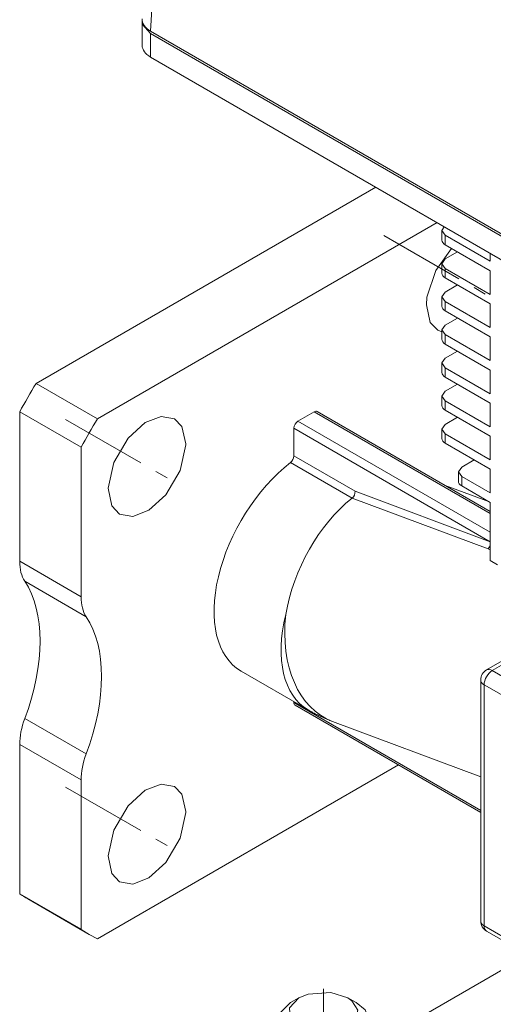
# Model space of a CAD drawing. Header units: millimetres. Extents: x 0 to 594, y 0 to 420.
# Tile 13 of 21: x 449 to 489, y 204 to 289. Entities that reach past the tile are written whole.
import ezdxf

# ---------------------------------------------------------------- set-up
doc = ezdxf.new("R2010")
doc.units = ezdxf.units.MM
doc.linetypes.add('K5LT_AXLED', pattern=[12, 7.5, -1.5, 1.5, -1.5])
doc.linetypes.add('K5LT_THIN', pattern=[0])
doc.layers.add('Системный слой (1)', color=251, linetype='Continuous', true_color=0x6c6c6c)

# ---------------------------------------------------------------- blocks, each defined once
blk = doc.blocks.new('U49')
at = {"layer": 'Системный слой (1)', "color": 7, "linetype": 'K5LT_THIN', "lineweight": 18, "true_color": 0xffffff}
for p, q in [((485.281, 259.871), (484.988, 259.463)), ((484.988, 259.463), (485.281, 259.055))]:
    blk.add_line(p, q, dxfattribs=at)
blk = doc.blocks.new('U58')
at = {"layer": 'Системный слой (1)', "color": 7, "linetype": 'K5LT_THIN', "lineweight": 18, "true_color": 0xffffff}
for p, q in [((485.281, 254.156), (484.988, 253.747)), ((484.988, 253.747), (485.281, 253.339))]:
    blk.add_line(p, q, dxfattribs=at)
blk = doc.blocks.new('U63')
at = {"layer": 'Системный слой (1)', "color": 7, "linetype": 'K5LT_THIN', "lineweight": 18, "true_color": 0xffffff}
for p, q in [((486.71, 250.473), (486.417, 250.065)), ((486.417, 250.065), (486.71, 249.657))]:
    blk.add_line(p, q, dxfattribs=at)
blk = doc.blocks.new('U65')
at = {"layer": 'Системный слой (1)', "color": 7, "linetype": 'K5LT_THIN', "lineweight": 18, "true_color": 0xffffff}
for p, q in [((485.281, 257.013), (484.988, 256.605)), ((484.988, 256.605), (485.281, 256.197))]:
    blk.add_line(p, q, dxfattribs=at)
blk = doc.blocks.new('U66')
at = {"layer": 'Системный слой (1)', "color": 7, "linetype": 'K5LT_THIN', "lineweight": 18, "true_color": 0xffffff}
for p, q in [((485.281, 268.444), (484.988, 268.036)), ((484.988, 268.036), (485.281, 267.628))]:
    blk.add_line(p, q, dxfattribs=at)
blk = doc.blocks.new('U74')
at = {"layer": 'Системный слой (1)', "color": 7, "linetype": 'K5LT_THIN', "lineweight": 18, "true_color": 0xffffff}
for p, q in [((485.281, 262.729), (484.988, 262.321)), ((484.988, 262.321), (485.281, 261.912))]:
    blk.add_line(p, q, dxfattribs=at)
blk = doc.blocks.new('U75')
at = {"layer": 'Системный слой (1)', "color": 7, "linetype": 'K5LT_THIN', "lineweight": 18, "true_color": 0xffffff}
for p, q in [((459.092, 288.93), (459.098, 289.032)), ((459.124, 288.701), (459.092, 288.93)), ((459.824, 287.91), (459.124, 288.701))]:
    blk.add_line(p, q, dxfattribs=at)
blk = doc.blocks.new('U82')
at = {"layer": 'Системный слой (1)', "color": 7, "linetype": 'K5LT_THIN', "lineweight": 18, "true_color": 0xffffff}
for p, q in [((485.177, 271.231), (484.988, 270.894)), ((484.988, 270.894), (485.281, 270.486))]:
    blk.add_line(p, q, dxfattribs=at)
blk = doc.blocks.new('U89')
at = {"layer": 'Системный слой (1)', "color": 7, "linetype": 'K5LT_THIN', "lineweight": 18, "true_color": 0xffffff}
for p, q in [((485.281, 265.587), (484.988, 265.178)), ((484.988, 265.178), (485.281, 264.77))]:
    blk.add_line(p, q, dxfattribs=at)
blk = doc.blocks.new('U144')
at = {"layer": 'Системный слой (1)', "color": 7, "linetype": 'K5LT_THIN', "lineweight": 18, "true_color": 0xffffff}
for p, q in [((488.976, 243.4), (489.041, 243.376)), ((489.041, 243.376), (489.105, 243.352)), ((489.105, 243.352), (489.17, 243.328))]:
    blk.add_line(p, q, dxfattribs=at)
blk = doc.blocks.new('U162')
at = {"layer": 'Системный слой (1)', "color": 7, "linetype": 'K5LT_THIN', "lineweight": 18, "true_color": 0xffffff}
for p, q in [((471.923, 204.219), (470.919, 203.247)), ((478.358, 203.584), (477.58, 204.219)), ((470.919, 203.247), (470.752, 202.586)), ((478.752, 202.586), (478.358, 203.584)), ((470.752, 202.586), (471.145, 201.587)), ((478.724, 202.313), (478.752, 202.586)), ((471.145, 201.587), (472.295, 200.763)), ((478.07, 201.296), (478.724, 202.313)), ((472.295, 200.763), (474.155, 200.302)), ((476.428, 200.489), (478.07, 201.296)), ((474.155, 200.302), (476.428, 200.489))]:
    blk.add_line(p, q, dxfattribs=at)
blk = doc.blocks.new('U163')
at = {"layer": 'Системный слой (1)', "color": 7, "linetype": 'K5LT_THIN', "lineweight": 18, "true_color": 0xffffff}
for p, q in [((473.443, 204.961), (472.63, 204.627)), ((475.388, 205.095), (473.443, 204.961)), ((476.873, 204.627), (475.388, 205.095)), ((472.63, 204.627), (471.82, 203.77)), ((477.217, 204.389), (476.873, 204.627)), ((477.74, 203.556), (477.217, 204.389)), ((471.82, 203.77), (471.891, 202.88)), ((477.46, 202.657), (477.74, 203.556)), ((471.891, 202.88), (472.729, 202.123)), ((476.215, 201.89), (477.46, 202.657)), ((472.729, 202.123), (474.269, 201.693)), ((474.269, 201.693), (476.215, 201.89))]:
    blk.add_line(p, q, dxfattribs=at)
blk = doc.blocks.new('U173')
at = {"layer": 'Системный слой (1)', "color": 7, "linetype": 'K5LT_THIN', "lineweight": 18, "true_color": 0xffffff}
for p, q in [((491.002, 207.521), (478.752, 200.449)), ((468.059, 194.276), (464.778, 192.381))]:
    blk.add_line(p, q, dxfattribs=at)
blk = doc.blocks.new('U178')
at = {"layer": 'Системный слой (1)', "color": 7, "linetype": 'K5LT_THIN', "lineweight": 18, "true_color": 0xffffff}
for p, q in [((460.74, 223.097), (459.352, 222.561)), ((461.885, 222.892), (460.74, 223.097)), ((462.528, 222.222), (461.885, 222.892)), ((459.352, 222.561), (457.88, 221.228)), ((462.869, 220.717), (462.528, 222.222)), ((457.88, 221.228), (456.634, 219.121)), ((462.386, 218.436), (462.868, 220.651)), ((462.868, 220.651), (462.869, 220.717)), ((456.634, 219.121), (456.152, 216.906)), ((461.14, 216.328), (462.386, 218.436)), ((456.152, 216.906), (456.47, 215.374)), ((459.668, 214.995), (461.14, 216.328)), ((456.47, 215.374), (457.135, 214.665)), ((457.135, 214.665), (458.28, 214.459)), ((458.28, 214.459), (459.668, 214.995))]:
    blk.add_line(p, q, dxfattribs=at)
blk = doc.blocks.new('U179')
at = {"layer": 'Системный слой (1)', "color": 7, "linetype": 'K5LT_THIN', "lineweight": 18, "true_color": 0xffffff}
for p, q in [((453.815, 210.55), (454.51, 210.118)), ((454.51, 210.118), (455.232, 209.732))]:
    blk.add_line(p, q, dxfattribs=at)
blk = doc.blocks.new('U180')
at = {"layer": 'Системный слой (1)', "color": 7, "linetype": 'K5LT_THIN', "lineweight": 18, "true_color": 0xffffff}
for p, q in [((485.826, 269.355), (484.459, 267.46)), ((484.459, 267.46), (483.7, 265.154)), ((483.7, 265.154), (483.651, 264.47)), ((483.651, 264.47), (483.992, 262.966)), ((483.992, 262.966), (484.635, 262.296)), ((484.635, 262.296), (484.988, 262.145))]:
    blk.add_line(p, q, dxfattribs=at)
blk = doc.blocks.new('U181')
at = {"layer": 'Системный слой (1)', "color": 7, "linetype": 'K5LT_THIN', "lineweight": 18, "true_color": 0xffffff}
for p, q in [((459.352, 254.315), (457.88, 252.982)), ((460.74, 254.852), (459.352, 254.315)), ((461.885, 254.646), (460.74, 254.852)), ((462.528, 253.977), (461.885, 254.646)), ((462.869, 252.472), (462.528, 253.977)), ((457.88, 252.982), (456.634, 250.875)), ((462.386, 250.19), (462.868, 252.405)), ((462.868, 252.405), (462.869, 252.472)), ((456.634, 250.875), (456.152, 248.66)), ((461.14, 248.083), (462.386, 250.19)), ((456.152, 248.66), (456.47, 247.129)), ((459.668, 246.75), (461.14, 248.083)), ((456.47, 247.129), (457.135, 246.419)), ((458.28, 246.213), (459.668, 246.75)), ((457.135, 246.419), (458.28, 246.213))]:
    blk.add_line(p, q, dxfattribs=at)

msp = doc.modelspace()

# ---------------------------------------------------------------- linework, layer by layer
at = {"layer": 'Системный слой (1)', "color": 7, "linetype": 'K5LT_THIN', "lineweight": 18, "true_color": 0xffffff}
for p, q in [((459.8241, 288.1142), (460.5735, 300.5037)), ((459.0921, 288.9301), (459.0921, 286.8889)), ((500.4849, 264.6387), (459.8241, 288.1142)), ((500.4849, 264.4346), (459.8241, 287.9101)), ((459.8241, 287.9101), (459.8241, 285.8689)), ((500.4849, 262.3934), (459.8241, 285.8689)), ((479.2706, 274.6414), (449.9292, 257.7011)), ((484.5739, 271.5796), (455.2325, 254.6393)), ((484.9881, 270.0774), (484.9881, 270.8939)), ((485.281, 270.4857), (489.1701, 268.2403)), ((485.281, 269.6692), (485.281, 270.4857)), ((489.1701, 267.4238), (485.281, 269.6692)), ((486.3417, 269.0568), (485.281, 268.4444)), ((489.1701, 268.2403), (489.1701, 268.926)), ((484.9881, 267.2197), (484.9881, 268.0362)), ((485.281, 267.6279), (489.1701, 265.3826)), ((485.281, 266.8114), (485.281, 267.6279)), ((489.1701, 265.3826), (489.1701, 267.4238)), ((489.1701, 264.5661), (485.281, 266.8114)), ((486.3417, 266.1991), (485.281, 265.5867)), ((484.9881, 264.3619), (484.9881, 265.1784)), ((485.281, 264.7702), (489.1701, 262.5248)), ((485.281, 263.9537), (485.281, 264.7702)), ((489.1701, 262.5248), (489.1701, 264.5661)), ((489.1701, 261.7083), (485.281, 263.9537)), ((486.3417, 263.3413), (485.281, 262.729)), ((484.9881, 261.5042), (484.9881, 262.3207)), ((485.281, 261.9125), (489.1701, 259.6671)), ((485.281, 261.096), (485.281, 261.9125)), ((489.1701, 258.8506), (485.281, 261.096)), ((489.1701, 259.6671), (489.1701, 261.7083)), ((486.3417, 260.4836), (485.281, 259.8712)), ((484.9881, 258.6465), (484.9881, 259.463)), ((485.281, 259.0547), (489.1701, 256.8094)), ((485.281, 258.2382), (485.281, 259.0547)), ((489.1701, 256.8094), (489.1701, 258.8506)), ((449.9292, 257.7011), (455.2325, 254.6393)), ((489.1701, 255.9929), (485.281, 258.2382)), ((486.3417, 257.6259), (485.281, 257.0135)), ((484.9881, 255.7887), (484.9881, 256.6052)), ((485.281, 256.197), (489.1701, 253.9516)), ((485.281, 255.3805), (485.281, 256.197)), ((489.1701, 253.9516), (489.1701, 255.9929)), ((448.5115, 255.2456), (453.8148, 252.1838)), ((448.5115, 255.2456), (448.5115, 242.3347)), ((472.5531, 254.4331), (473.9673, 255.2496)), ((489.1701, 246.4723), (473.9673, 255.2496)), ((489.1701, 246.6414), (474.2173, 255.2744)), ((489.1701, 253.1351), (485.281, 255.3805)), ((489.1701, 244.8393), (472.5531, 254.4331)), ((486.3417, 254.7681), (485.281, 254.1557)), ((489.1701, 244.0228), (472.1996, 253.8208)), ((472.1996, 251.4354), (472.1996, 253.8208)), ((484.9881, 252.931), (484.9881, 253.7475)), ((485.281, 253.3392), (489.1701, 251.0939)), ((485.281, 252.5227), (485.281, 253.3392)), ((489.1701, 251.0939), (489.1701, 253.1351)), ((453.8148, 252.1838), (453.8148, 239.2728)), ((489.1701, 250.2774), (485.281, 252.5227)), ((471.9062, 250.8637), (477.2308, 247.7896)), ((472.1996, 251.4354), (477.4937, 248.3788)), ((487.7706, 251.0854), (486.7099, 250.473)), ((486.417, 249.2483), (486.417, 250.0648)), ((489.1701, 248.2361), (489.1701, 250.2774)), ((486.7099, 249.6566), (489.1701, 248.2361)), ((486.7099, 248.8401), (486.7099, 249.6566)), ((477.4937, 248.3788), (489.1701, 244.0148)), ((485.2773, 248.8889), (489.0996, 247.4603)), ((489.1701, 247.4196), (486.7099, 248.8401)), ((477.2308, 247.7896), (488.9765, 243.3997)), ((489.1701, 242.3898), (489.1701, 247.4196)), ((488.9765, 243.3997), (489.1701, 243.6819)), ((489.7895, 242.0322), (489.1701, 242.3898)), ((448.5115, 242.3347), (453.8148, 239.2728)), ((448.9534, 240.6134), (454.2567, 237.5515)), ((490.6124, 233.9669), (488.8469, 232.9476)), ((491.146, 233.9368), (489.3469, 232.898)), ((467.6352, 232.8512), (473.4291, 229.5061)), ((498.5393, 227.5908), (489.3469, 232.898)), ((488.3469, 232.0816), (488.3469, 211.2609)), ((497.8322, 226.3661), (488.6398, 231.6733)), ((488.6398, 231.6733), (488.6398, 210.8526)), ((472.1996, 230.1424), (472.1996, 230.2159)), ((472.1996, 230.1424), (488.3469, 220.8197)), ((472.3031, 229.9135), (488.3469, 220.6506)), ((448.9534, 228.7549), (454.2567, 225.693)), ((475.5453, 228.5061), (488.3469, 223.7216)), ((448.5115, 226.5233), (453.8148, 223.4614)), ((448.5115, 226.5233), (448.5115, 213.6123)), ((455.2325, 209.732), (481.2455, 224.7506)), ((453.8148, 223.4614), (453.8148, 210.5505)), ((448.5115, 213.6123), (453.8148, 210.5505)), ((449.2069, 213.1799), (454.5102, 210.118)), ((488.6398, 210.8526), (497.8322, 205.5454)), ((488.8469, 210.3949), (498.0393, 205.0876)), ((472.6303, 204.6269), (471.9232, 204.2186)), ((476.8729, 204.6269), (477.58, 204.2186))]:
    msp.add_line(p, q, dxfattribs=at)
at = {"layer": 'Системный слой (1)', "color": 30, "linetype": 'K5LT_AXLED', "lineweight": 18, "true_color": 0xff8000}
for p, q in [((479.9749, 270.4715), (488.7423, 265.4096)), ((452.4749, 254.5944), (461.2423, 249.5325)), ((452.4749, 222.8401), (461.2423, 217.7782)), ((474.7516, 205.4021), (474.7516, 175.1109))]:
    msp.add_line(p, q, dxfattribs=at)
at = {"layer": 'Системный слой (1)', "color": 7, "linetype": 'K5LT_THIN', "lineweight": 18, "true_color": 0xffffff}
for centre, start, end in [((489.3469, 232.0816), 120, 180), ((489.3469, 211.2609), 180, 240)]:
    msp.add_arc(centre, 1, start, end, dxfattribs=at)
for centre, major_axis, ratio, start_param, end_param in [((461.5951, 289.1342), (2.503, 0), 0.5766475, 3.1067285, 3.9263818), ((461.5951, 286.8889), (2.503, 0), 0.5766475, 3.1415927, 3.9263818), ((485.9881, 270.0774), (-1, 0), 0.5773503, 0, 0.7853982), ((485.9881, 267.2197), (-1, 0), 0.5773503, 0, 0.7853982), ((485.9881, 264.3619), (-1, 0), 0.5773503, 0, 0.7853982), ((485.9881, 261.5042), (-1, 0), 0.5773503, 0, 0.7853982), ((485.9881, 258.6465), (-1, 0), 0.5773503, 0, 0.7853982), ((467.9569, 245.6558), (-18.75, -32.476), 0.5773503, 4.6745752, 4.7502028), ((473.9673, 254.8414), (0.25, 0.433), 0.5773503, 0, 0.7853982), ((485.9881, 255.7887), (-1, 0), 0.5773503, 0, 0.7853982), ((473.2602, 242.5939), (-18.75, -32.476), 0.5773503, 4.6745752, 4.7502028), ((472.5531, 254.0249), (-0.25, -0.433), 0.5773503, 3.9269908, 5.4977871), ((485.9881, 252.931), (-1, 0), 0.5773503, 0, 0.7853982), ((473.2602, 242.5939), (-5.625, -9.7428), 0.5773503, 4.0980364, 6.2831853), ((471.846, 251.2313), (0.25, 0.433), 0.5773503, 4.0980364, 5.4977871), ((487.417, 249.2483), (-1, 0), 0.5773503, 0, 0.7853982), ((477.1401, 248.1747), (0.2137, 0.4532), 0.6252357, 4.0460916, 5.4458424), ((479.2706, 239.1238), (-4.8083, -10.1968), 0.6252357, 4.0460916, 5.1294804), ((452.047, 244.3759), (-2.5, -4.3301), 0.5773503, 5.4977871, 6.0031477), ((439.6727, 229.3259), (7.5, 12.9904), 0.5773503, 4.9924266, 6.0031477), ((457.3503, 241.3141), (-2.5, -4.3301), 0.5773503, 5.4977871, 6.0031477), ((444.976, 226.264), (7.5, 12.9904), 0.5773503, 4.9924266, 6.0031477), ((479.0541, 239.2488), (-5.625, -9.7428), 0.5773503, 5.1814252, 6.2831853), ((479.4839, 239.0441), (-3.9385, -10.538), 0.6688348, 5.0775357, 6.2831853), ((489.3469, 232.0816), (-0.5, 0.866), 0.5773503, 5.4977871, 6.2831853), ((489.3469, 232.0816), (0.5, 0.866), 0.5773503, 0.7853982, 2.3561945), ((489.3469, 232.0816), (-1, 0), 0.5773503, 0, 0.7853982), ((472.5531, 230.3465), (-0.25, -0.433), 0.5773503, 5.4977871, 6.2831853), ((452.047, 228.5645), (-2.5, -4.3301), 0.5773503, 4.9924266, 5.4977871), ((457.3503, 225.5027), (-2.5, -4.3301), 0.5773503, 4.9924266, 5.4977871), ((467.9569, 245.6558), (-18.75, -32.476), 0.5773503, 6.2453715, 6.2831853), ((489.3469, 211.2609), (-1, 0), 0.5773503, 0, 0.7853982), ((489.3469, 211.2609), (-0.5, -0.866), 0.5773503, 5.4977871, 6.2831853)]:
    msp.add_ellipse(centre, major_axis=major_axis, ratio=ratio, start_param=start_param, end_param=end_param, dxfattribs=at)
msp.add_open_spline([(473.4291, 229.5061), (473.4312, 229.5049), (473.4333, 229.5036), (473.4388, 229.5004), (473.4423, 229.4984), (473.4521, 229.4928), (473.4583, 229.4892), (473.4764, 229.4789), (473.4883, 229.4721), (473.5231, 229.4522), (473.5462, 229.4392), (473.6126, 229.4018), (473.6561, 229.3776), (473.7813, 229.3089), (473.8633, 229.2648), (474.0841, 229.1491), (474.2237, 229.0789), (474.505, 228.943), (474.6468, 228.8774), (474.9325, 228.751), (475.0764, 228.6902), (475.3288, 228.5886), (475.4367, 228.5467), (475.5453, 228.5061)], degree=3, knots=[0, 0, 0, 0, 0.0462239, 0.0462239, 0.1232639, 0.1232639, 0.2619357, 0.2619357, 0.5238714, 0.5238714, 1.0323348, 1.0323348, 1.9875951, 1.9875951, 3.7747698, 3.7747698, 6.7747698, 6.7747698, 9.7747698, 9.7747698, 12.7747698, 12.7747698, 15, 15, 15, 15], dxfattribs=at)

# ---------------------------------------------------------------- block references
at = {"layer": 'Системный слой (1)'}
for name in ['U75', 'U82', 'U180', 'U66', 'U89', 'U74', 'U49', 'U65', 'U181', 'U58', 'U63', 'U144', 'U178', 'U179', 'U173', 'U163', 'U162']:
    msp.add_blockref(name, (0, 0), dxfattribs=at)

doc.saveas('drawing.dxf')
